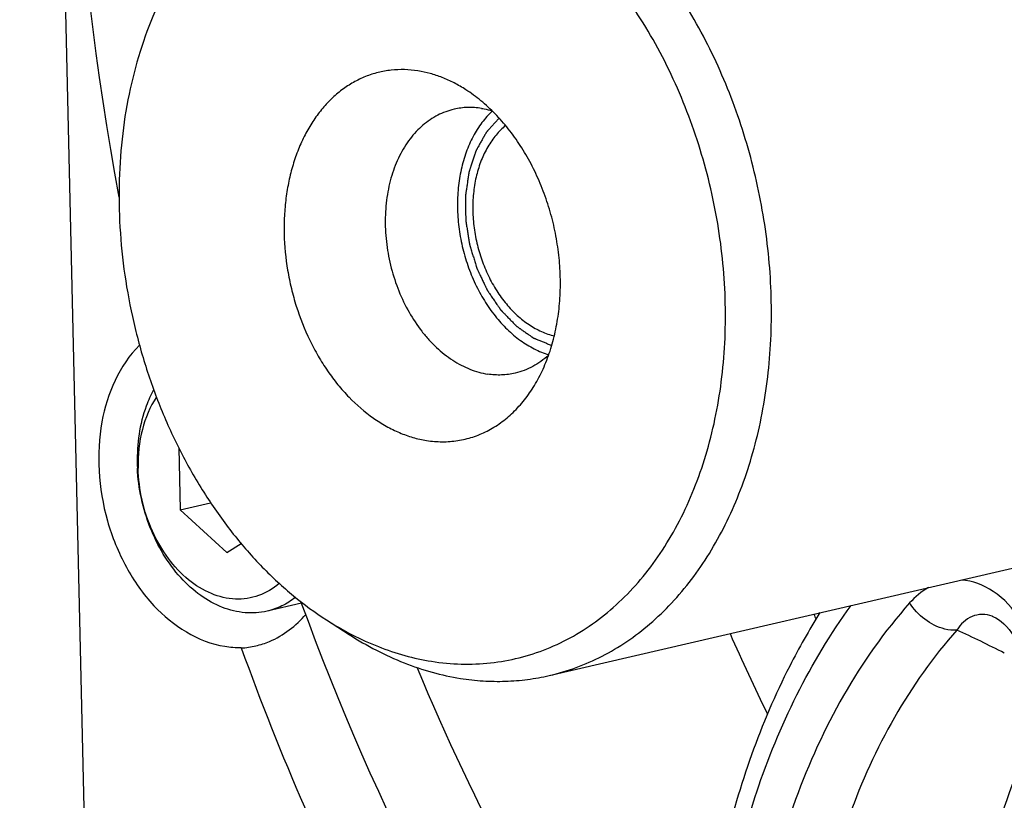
# Model space of a CAD drawing. Header units: millimetres. Extents: x 0 to 420, y 0 to 297.
# Tile 6 of 69: x 164.86 to 171.95, y 26.74 to 32.35. Entities that reach past the tile are written whole.
import ezdxf

# ---------------------------------------------------------------- set-up
doc = ezdxf.new("R2010")
doc.units = ezdxf.units.MM
doc.header["$LTSCALE"] = 23.1
doc.layers.add('COMPONENTS', color=7, linetype='CONTINUOUS')

msp = doc.modelspace()

# ---------------------------------------------------------------- linework, layer by layer
at = {"layer": 'COMPONENTS', "color": 7, "linetype": 'CONTINUOUS'}
for p, q in [((164.86088, 46.70767), (165.43193, 21.96202)), ((168.67391, 27.63417), (176.76068, 29.50775)), ((166.00608, 29.27181), (166.01637, 28.82554)), ((166.01637, 28.82554), (166.23572, 28.87635)), ((166.01637, 28.82554), (166.35211, 28.51863)), ((166.35211, 28.51863), (166.45532, 28.5832)), ((166.89073, 28.15491), (166.64199, 28.09728)), ((167.0694, 28.03447), (167.23323, 27.92921)), ((171.86333, 28.06049), (171.86323, 28.06053))]:
    msp.add_line(p, q, dxfattribs=at)
for points in [[(171.86323, 28.06053), (171.87092, 28.05747), (171.8882, 28.04909), (171.90658, 28.03796), (171.92571, 28.02394), (171.94509, 28.00711)], [(171.94509, 28.00711), (171.9644, 27.98757), (171.98326, 27.96552), (172.00121, 27.94142), (172.01405, 27.92206)]]:
    msp.add_lwpolyline(points, dxfattribs=at)
for centre, radius, start, end in [((166.99726, 29.18985), 1.29035, 181.324155, 182.789768), ((166.44022, 28.49407), 0.65794, 260.966021, 271.407226), ((166.4202, 28.45254), 0.62114, 273.353902, 283.069133)]:
    msp.add_arc(centre, radius, start, end, dxfattribs=at)
at = {"layer": 'COMPONENTS', "color": 9, "linetype": 'CONTINUOUS'}
for centre, radius, start, end in [((184.91787, 34.51804), 15.7204, 204.19424, 204.339666), ((184.81714, 34.47116), 16.21729, 203.765802, 206.027075), ((167.2794, 18.61235), 10.30277, 63.045513, 65.153829)]:
    msp.add_arc(centre, radius, start, end, dxfattribs=at)
at = {"layer": 'COMPONENTS', "color": 7, "linetype": 'CONTINUOUS'}
for points, knots in [([(165.59407, 38.40388), (165.4735, 37.82188), (165.10613, 35.39604), (165.23488, 32.90268), (165.57457, 31.07756)], [0, 0, 0, 0, 0.2425127, 1, 1, 1, 1]), ([(168.67391, 27.63417), (168.73942, 27.64935), (168.86917, 27.6881), (169.05609, 27.77034), (169.23418, 27.87609), (169.40194, 28.00444), (169.55806, 28.15431), (169.70131, 28.32446), (169.83059, 28.5135), (169.9449, 28.7199), (170.04336, 28.94202), (170.12522, 29.17808), (170.18985, 29.42622), (170.23674, 29.68447), (170.26554, 29.95078), (170.27603, 30.22304), (170.26812, 30.49911), (170.23307, 30.87007), (170.16186, 31.23843), (170.05605, 31.59742), (169.96002, 31.85964), (169.84811, 32.11265), (169.72121, 32.35448), (169.58031, 32.5832), (169.42653, 32.79698), (169.26104, 32.99417), (169.03006, 33.22929), (168.77801, 33.42987), (168.50956, 33.58738), (168.30662, 33.68085), (168.10083, 33.75055), (167.96117, 33.78111), (167.89165, 33.7921)], [0, 0, 0, 0, 0.0255273, 0.0512457, 0.0773363, 0.1039609, 0.1312554, 0.1593256, 0.1882451, 0.2180552, 0.2487668, 0.2803622, 0.312798, 0.3460086, 0.3799086, 0.4143968, 0.4493585, 0.4846687, 0.5557655, 0.5913137, 0.6266665, 0.6616907, 0.6962604, 0.7302589, 0.7635828, 0.7961439, 0.8278734, 0.8886161, 0.9176722, 0.9458704, 0.9732794, 1, 1, 1, 1]), ([(167.82635, 27.73628), (167.89696, 27.72512), (168.03864, 27.71184), (168.2507, 27.72029), (168.4581, 27.75726), (168.65868, 27.8224), (168.85044, 27.91502), (169.03146, 28.03416), (169.2, 28.17855), (169.35446, 28.34675), (169.4934, 28.53707), (169.61553, 28.74764), (169.71973, 28.97645), (169.80504, 29.22127), (169.87068, 29.47979), (169.91604, 29.74952), (169.9407, 30.02789), (169.94444, 30.31224), (169.92723, 30.59987), (169.88923, 30.88801), (169.83081, 31.17393), (169.75253, 31.45487), (169.65514, 31.72816), (169.53957, 31.99118), (169.40691, 32.24143), (169.25844, 32.47649), (169.09551, 32.69416), (168.86484, 32.95421), (168.60867, 33.17689), (168.33229, 33.3516), (168.12253, 33.45472), (167.90912, 33.53088), (167.76388, 33.56357), (167.69161, 33.57498)], [0, 0, 0, 0, 0.0265546, 0.0526831, 0.0786071, 0.1045613, 0.1307785, 0.1574745, 0.1848363, 0.2130129, 0.2421111, 0.2721942, 0.3032832, 0.3353607, 0.3683743, 0.4022414, 0.4368539, 0.4720826, 0.5077821, 0.5437945, 0.5799545, 0.6160927, 0.6520407, 0.6876345, 0.7227191, 0.7571527, 0.7908111, 0.8235923, 0.8861845, 0.9160124, 0.9448674, 0.9728241, 1, 1, 1, 1]), ([(165.98697, 32.70648), (165.93624, 32.6227), (165.84341, 32.44525), (165.73319, 32.16012), (165.65064, 31.85462), (165.59684, 31.53294), (165.57248, 31.19941), (165.57787, 30.85855), (165.61293, 30.51496), (165.67717, 30.17331), (165.76972, 29.83821), (165.88933, 29.51422), (166.03439, 29.20571), (166.20294, 28.91687), (166.39272, 28.65163), (166.60121, 28.41356), (166.82559, 28.20595), (166.987, 28.08741), (167.0694, 28.03447)], [0, 0, 0, 0, 0.0562663, 0.114733, 0.1752965, 0.2377546, 0.3018237, 0.3671563, 0.4333572, 0.5, 0.5666428, 0.6328437, 0.6981763, 0.7622454, 0.8247035, 0.885267, 0.9437337, 1, 1, 1, 1]), ([(167.72829, 31.98551), (167.69613, 31.9906), (167.63158, 31.99665), (167.53498, 31.9928), (167.4405, 31.97596), (167.34913, 31.94628), (167.26178, 31.90409), (167.17931, 31.84982), (167.10254, 31.78404), (167.03217, 31.70742), (166.96888, 31.62072), (166.91325, 31.5248), (166.86578, 31.42057), (166.82692, 31.30904), (166.79702, 31.19127), (166.77635, 31.0684), (166.76512, 30.94159), (166.76284, 30.76794), (166.77981, 30.59261), (166.81518, 30.41953), (166.86254, 30.24955), (166.92722, 30.08614), (167.00828, 29.93324), (167.07592, 29.82615), (167.15014, 29.727), (167.25522, 29.60854), (167.37191, 29.5071), (167.49782, 29.42751), (167.59337, 29.38053), (167.69059, 29.34584), (167.75675, 29.33095), (167.78967, 29.32575)], [0, 0, 0, 0, 0.026557, 0.052688, 0.0786144, 0.104571, 0.1307905, 0.157489, 0.1848533, 0.2130325, 0.2421334, 0.2722192, 0.3033111, 0.3353916, 0.3684082, 0.4022784, 0.4368941, 0.4721261, 0.5437987, 0.579962, 0.6161036, 0.6876058, 0.7226936, 0.7571304, 0.7907919, 0.8235761, 0.8861741, 0.9160046, 0.9448624, 0.9728216, 1, 1, 1, 1]), ([(168.07311, 31.84968), (168.04584, 31.8672), (167.99047, 31.89933), (167.90433, 31.93861), (167.81701, 31.96794), (167.75778, 31.98086), (167.72829, 31.98551)], [0, 0, 0, 0, 0.2606855, 0.5137955, 0.7599385, 1, 1, 1, 1]), ([(168.56621, 29.72138), (168.58931, 29.75955), (168.6316, 29.84038), (168.68181, 29.97027), (168.71942, 30.10944), (168.74393, 30.25598), (168.75502, 30.40792), (168.75256, 30.56319), (168.73659, 30.71971), (168.70733, 30.87535), (168.66517, 31.028), (168.61068, 31.17559), (168.5446, 31.31613), (168.46782, 31.4477), (168.38137, 31.56854), (168.28639, 31.67698), (168.18418, 31.77156), (168.11065, 31.82556), (168.07311, 31.84968)], [0, 0, 0, 0, 0.0562663, 0.114733, 0.1752965, 0.2377546, 0.3018237, 0.3671563, 0.4333572, 0.5, 0.5666428, 0.6328437, 0.6981763, 0.7622454, 0.8247035, 0.885267, 0.9437337, 1, 1, 1, 1]), ([(167.98762, 31.70943), (167.96734, 31.70473), (167.92718, 31.69274), (167.86932, 31.66728), (167.8142, 31.63455), (167.76227, 31.59482), (167.71395, 31.54843), (167.66961, 31.49577), (167.6296, 31.43725), (167.58175, 31.35085), (167.5447, 31.25573), (167.5184, 31.15475), (167.49886, 31.04716), (167.48889, 30.90695), (167.4996, 30.73584), (167.53253, 30.5655), (167.58664, 30.40125), (167.66026, 30.24819), (167.73685, 30.13263), (167.80588, 30.05038), (167.87738, 29.9776), (167.95539, 29.91552), (168.03849, 29.86677), (168.1013, 29.83784), (168.165, 29.81626), (168.20822, 29.8068), (168.22974, 29.8034)], [0, 0, 0, 0, 0.0255337, 0.0512587, 0.0773559, 0.1039872, 0.1312886, 0.1593659, 0.1882926, 0.2181103, 0.2803785, 0.3128226, 0.3460415, 0.4144059, 0.4846577, 0.5557724, 0.6266543, 0.6962268, 0.763523, 0.7960924, 0.82783, 0.888588, 0.9176514, 0.9458567, 0.9732727, 1, 1, 1, 1]), ([(168.18561, 31.71577), (168.16896, 31.7184), (168.1356, 31.72213), (168.08553, 31.72296), (168.03606, 31.71898), (168.00361, 31.71313), (167.98762, 31.70943)], [0, 0, 0, 0, 0.2539169, 0.5045141, 0.7528356, 1, 1, 1, 1]), ([(168.26337, 31.69661), (168.23613, 31.67105), (168.18502, 31.61337), (168.1221, 31.51323), (168.07232, 31.39963), (168.03668, 31.27505), (168.01588, 31.14211), (168.01032, 31.00365), (168.0201, 30.86258), (168.04501, 30.7219), (168.0845, 30.5846), (168.13776, 30.45361), (168.20364, 30.33169), (168.28078, 30.22145), (168.36757, 30.12523), (168.46224, 30.0451), (168.56279, 29.98283), (168.63405, 29.9535), (168.66976, 29.94252)], [0, 0, 0, 0, 0.0538426, 0.11039, 0.1697986, 0.2319745, 0.2966125, 0.3632401, 0.4312614, 0.4999998, 0.5687381, 0.6367595, 0.7033871, 0.7680252, 0.8302011, 0.8896098, 0.9461574, 1, 1, 1, 1]), ([(168.18561, 31.71577), (168.19196, 31.71477), (168.21755, 31.71027), (168.24282, 31.70401), (168.26154, 31.6984)], [0, 0, 0, 0, 0.2474633, 1, 1, 1, 1]), ([(168.35902, 31.5923), (168.34662, 31.58208), (168.32252, 31.56013), (168.27751, 31.5108), (168.22794, 31.43923), (168.18112, 31.34155), (168.14716, 31.23323), (168.12677, 31.1168), (168.1204, 30.99494), (168.12816, 30.87044), (168.14986, 30.74619), (168.18501, 30.62505), (168.23279, 30.50983), (168.29211, 30.40318), (168.36162, 30.30758), (168.43976, 30.22524), (168.52476, 30.1581), (168.60075, 30.11562), (168.66287, 30.09111), (168.69416, 30.082), (168.7098, 30.07827)], [0, 0, 0, 0, 0.0264144, 0.0534536, 0.1095839, 0.1687036, 0.2307727, 0.2954986, 0.3623885, 0.4308015, 0.5000002, 0.5691988, 0.6376118, 0.7045017, 0.7692275, 0.8312966, 0.8904163, 0.9465464, 0.9735856, 1, 1, 1, 1]), ([(165.72289, 30.01128), (165.57749, 29.8669), (165.44122, 29.54691), (165.41959, 29.10339), (165.47948, 28.74612), (165.61451, 28.4134), (165.8599, 28.05998), (166.14359, 27.87483), (166.33691, 27.84429)], [0, 0, 0, 0, 0.2345836, 0.3688452, 0.50786, 0.6454897, 0.7759366, 1, 1, 1, 1]), ([(168.66892, 29.94012), (168.65149, 29.92399), (168.61511, 29.8941), (168.55591, 29.85685), (168.49338, 29.82813), (168.44977, 29.81485), (168.42774, 29.80975)], [0, 0, 0, 0, 0.2570953, 0.508237, 0.7551976, 1, 1, 1, 1]), ([(168.42774, 29.80975), (168.41175, 29.80604), (168.3793, 29.80019), (168.32983, 29.79622), (168.27976, 29.79704), (168.2464, 29.80077), (168.22974, 29.8034)], [0, 0, 0, 0, 0.2471644, 0.4954859, 0.7460831, 1, 1, 1, 1]), ([(167.78967, 29.32575), (167.80852, 29.32277), (167.84624, 29.31823), (167.90289, 29.31578), (167.95908, 29.31773), (168.01462, 29.32408), (168.06932, 29.33481), (168.123, 29.34989), (168.17548, 29.36925), (168.22659, 29.39284), (168.27615, 29.42058), (168.324, 29.45238), (168.36999, 29.48812), (168.42913, 29.54132), (168.49762, 29.61744), (168.54447, 29.68548), (168.56621, 29.72138)], [0, 0, 0, 0, 0.0617254, 0.1227593, 0.183265, 0.2434167, 0.3033966, 0.3633906, 0.4235843, 0.484159, 0.5452875, 0.6071308, 0.6698354, 0.7335308, 0.8642435, 1, 1, 1, 1]), ([(165.82534, 29.69078), (165.80464, 29.65319), (165.72949, 29.48633), (165.70403, 29.29953), (165.70725, 29.16003)], [0, 0, 0, 0, 0.2352034, 1, 1, 1, 1]), ([(165.84486, 29.6386), (165.79824, 29.56781), (165.72909, 29.39975), (165.71148, 29.2204), (165.71363, 29.12723)], [0, 0, 0, 0, 0.4762899, 1, 1, 1, 1]), ([(166.64199, 28.09728), (166.59025, 28.08529), (166.4797, 28.07798), (166.31418, 28.11881), (166.15592, 28.20734), (165.95951, 28.38644), (165.77719, 28.69538), (165.71556, 28.98076), (165.70843, 29.12705)], [0, 0, 0, 0, 0.1023328, 0.209308, 0.3241555, 0.4480738, 0.717821, 1, 1, 1, 1]), ([(166.72996, 28.29637), (166.68632, 28.25897), (166.58606, 28.19884), (166.41077, 28.17324), (166.23234, 28.21617), (166.06574, 28.32042), (165.92147, 28.47628), (165.77012, 28.73867), (165.71722, 28.97178), (165.71363, 29.12723)], [0, 0, 0, 0, 0.1067279, 0.2112919, 0.3208672, 0.4404097, 0.5711977, 0.7112446, 1, 1, 1, 1]), ([(166.84622, 28.19617), (166.81591, 28.17245), (166.75102, 28.13147), (166.67862, 28.10577), (166.64199, 28.09728)], [0, 0, 0, 0, 0.5058589, 1, 1, 1, 1]), ([(166.88601, 28.16277), (167.42061, 26.68881), (168.80712, 23.97913), (170.93003, 21.76435), (172.10308, 20.93443)], [0, 0, 0, 0, 0.5217934, 1, 1, 1, 1]), ([(166.56065, 27.84749), (166.59468, 27.8554), (166.73161, 27.89953), (166.85053, 27.99194), (166.92086, 28.07442)], [0, 0, 0, 0, 0.2437304, 1, 1, 1, 1]), ([(170.62183, 28.08656), (170.54363, 27.96183), (170.24349, 27.42972), (170.0389, 26.84603), (169.93292, 26.39518)], [0, 0, 0, 0, 0.2411921, 1, 1, 1, 1]), ([(167.0694, 28.03447), (167.12928, 27.99599), (167.25082, 27.92548), (167.43991, 27.83925), (167.63159, 27.77485), (167.76161, 27.74651), (167.82635, 27.73628)], [0, 0, 0, 0, 0.2606855, 0.5137955, 0.7599385, 1, 1, 1, 1]), ([(167.23323, 27.92921), (167.29659, 27.8885), (167.42521, 27.81388), (167.6253, 27.72263), (167.82813, 27.65448), (167.96572, 27.62449), (168.03422, 27.61367)], [0, 0, 0, 0, 0.2606855, 0.5137955, 0.7599385, 1, 1, 1, 1]), ([(166.45654, 27.83246), (166.73596, 27.06034), (167.96434, 24.21091), (169.91443, 21.62851), (171.70737, 20.21294)], [0, 0, 0, 0, 0.2644094, 1, 1, 1, 1]), ([(167.72136, 27.68982), (168.13295, 26.70165), (169.11647, 24.85239), (171.06655, 22.53214), (173.34281, 20.87335), (175.05606, 20.27641), (175.89577, 20.14375)], [0, 0, 0, 0, 0.277595, 0.5389669, 0.7795447, 1, 1, 1, 1]), ([(168.03422, 27.61367), (168.08804, 27.60516), (168.19582, 27.59313), (168.35758, 27.59045), (168.51741, 27.6033), (168.62224, 27.6222), (168.67391, 27.63417)], [0, 0, 0, 0, 0.2539169, 0.5045141, 0.7528356, 1, 1, 1, 1])]:
    msp.add_open_spline(points, degree=3, knots=knots, dxfattribs=at)
at = {"layer": 'COMPONENTS', "color": 2, "linetype": 'CONTINUOUS'}
msp.add_open_spline([(168.3124, 31.64589), (168.30657, 31.63937), (168.29492, 31.62634), (168.28036, 31.61005), (168.26871, 31.59702), (168.25998, 31.58724), (168.25124, 31.57747), (168.2425, 31.5677), (168.23522, 31.55955), (168.23013, 31.55385), (168.22722, 31.55059), (168.22503, 31.54815), (168.22321, 31.54611), (168.22175, 31.54448), (168.22085, 31.54346), (168.22011, 31.54265), (168.21967, 31.54213), (168.21929, 31.54174), (168.21899, 31.54126), (168.2185, 31.54035), (168.21778, 31.53909), (168.21664, 31.53705), (168.21521, 31.5345), (168.21292, 31.53043), (168.21007, 31.52533), (168.20664, 31.51922), (168.20207, 31.51108), (168.19636, 31.50089), (168.1895, 31.48867), (168.18264, 31.47645), (168.17579, 31.46423), (168.16893, 31.452), (168.16322, 31.44182), (168.15865, 31.43367), (168.15522, 31.42756), (168.15237, 31.42247), (168.15008, 31.4184), (168.14865, 31.41585), (168.14751, 31.41381), (168.1468, 31.41253), (168.14629, 31.41165), (168.14602, 31.41113), (168.14584, 31.41051), (168.14558, 31.40976), (168.14499, 31.40795), (168.1441, 31.40525), (168.14291, 31.40163), (168.14171, 31.39802), (168.14013, 31.3932), (168.13735, 31.38477), (168.13338, 31.37273), (168.12861, 31.35828), (168.12384, 31.34383), (168.11908, 31.32938), (168.11431, 31.31493), (168.11034, 31.30289), (168.10716, 31.29326), (168.10478, 31.28604), (168.1024, 31.27881), (168.10041, 31.27279), (168.09882, 31.26797), (168.09783, 31.26496), (168.09704, 31.26255), (168.09644, 31.26075), (168.09595, 31.25924), (168.09559, 31.25819), (168.0954, 31.25758), (168.09523, 31.25715), (168.09518, 31.25665), (168.09508, 31.256), (168.09491, 31.25486), (168.09467, 31.25323), (168.09438, 31.25128), (168.09399, 31.24868), (168.09351, 31.24543), (168.09273, 31.24022), (168.09176, 31.23372), (168.0906, 31.22591), (168.08944, 31.21811), (168.08789, 31.2077), (168.08595, 31.19469), (168.08363, 31.17908), (168.0813, 31.16347), (168.07898, 31.14786), (168.07666, 31.13225), (168.07472, 31.11924), (168.07336, 31.11013), (168.07259, 31.10493), (168.07201, 31.10103), (168.07143, 31.09712), (168.07099, 31.09419), (168.0707, 31.09225), (168.07059, 31.09143), (168.07047, 31.09079), (168.07046, 31.0901), (168.07048, 31.08888), (168.07048, 31.08714), (168.07051, 31.08436), (168.07054, 31.08089), (168.07058, 31.07533), (168.07063, 31.06838), (168.0707, 31.06004), (168.07079, 31.04892), (168.0709, 31.03502), (168.07103, 31.01834), (168.0712, 30.9961), (168.07138, 30.97386), (168.07153, 30.95439), (168.07162, 30.94327), (168.07168, 30.93493), (168.07174, 30.92798), (168.07178, 30.92242), (168.07181, 30.91895), (168.07183, 30.91617), (168.07185, 30.91443), (168.07185, 30.91321), (168.07187, 30.91252), (168.072, 30.91183), (168.07212, 30.91097), (168.07245, 30.90891), (168.07293, 30.90581), (168.07357, 30.90168), (168.07422, 30.89755), (168.07508, 30.89205), (168.07658, 30.88241), (168.07873, 30.86864), (168.0813, 30.85213), (168.08388, 30.83561), (168.08646, 30.81909), (168.08903, 30.80257), (168.09118, 30.78881), (168.0929, 30.77779), (168.09419, 30.76953), (168.09547, 30.76128), (168.09655, 30.75439), (168.09741, 30.74889), (168.09794, 30.74545), (168.09837, 30.74269), (168.0987, 30.74063), (168.09896, 30.73891), (168.09919, 30.73753), (168.0993, 30.73649), (168.09966, 30.73548), (168.10006, 30.73413), (168.10059, 30.73243), (168.10122, 30.7304), (168.10205, 30.72769), (168.10309, 30.7243), (168.10476, 30.71888), (168.10685, 30.71211), (168.10935, 30.70398), (168.11186, 30.69585), (168.11519, 30.68501), (168.11937, 30.67146), (168.12437, 30.6552), (168.12938, 30.63894), (168.13439, 30.62268), (168.13939, 30.60642), (168.14357, 30.59288), (168.14649, 30.58339), (168.14816, 30.57797), (168.14941, 30.57391), (168.15066, 30.56984), (168.1516, 30.56679), (168.15222, 30.56476), (168.15249, 30.56392), (168.15268, 30.56323), (168.15296, 30.5626), (168.15349, 30.56153), (168.15422, 30.55998), (168.1554, 30.55752), (168.15687, 30.55443), (168.15922, 30.5495), (168.16217, 30.54333), (168.1657, 30.53593), (168.17041, 30.52607), (168.17866, 30.5088), (168.19044, 30.48414), (168.20222, 30.45947), (168.21046, 30.4422), (168.21518, 30.43234), (168.21871, 30.42494), (168.22165, 30.41877), (168.22401, 30.41384), (168.22548, 30.41076), (168.22666, 30.40829), (168.2274, 30.40675), (168.22791, 30.40566), (168.22822, 30.40506), (168.2286, 30.40453), (168.22906, 30.40384), (168.23018, 30.40222), (168.23185, 30.39977), (168.23408, 30.39651), (168.23631, 30.39325), (168.23928, 30.3889), (168.24448, 30.38129), (168.25191, 30.37042), (168.26082, 30.35738), (168.26974, 30.34434), (168.27866, 30.3313), (168.28757, 30.31825), (168.295, 30.30738), (168.30094, 30.29869), (168.3054, 30.29217), (168.30986, 30.28565), (168.31358, 30.28021), (168.31655, 30.27586), (168.3184, 30.27315), (168.31989, 30.27097), (168.321, 30.26934), (168.32194, 30.26799), (168.32258, 30.26703), (168.32296, 30.26649), (168.32322, 30.26606), (168.32357, 30.26574), (168.32401, 30.26528), (168.32478, 30.26449), (168.32588, 30.26335), (168.32721, 30.26198), (168.32898, 30.26016), (168.33119, 30.25788), (168.33472, 30.25423), (168.33914, 30.24967), (168.34445, 30.24421), (168.34975, 30.23874), (168.35682, 30.23145), (168.36566, 30.22233), (168.37626, 30.21139), (168.38687, 30.20046), (168.39747, 30.18952), (168.40808, 30.17858), (168.41692, 30.16947), (168.42311, 30.16309), (168.42664, 30.15944), (168.42929, 30.15671), (168.43194, 30.15397), (168.43393, 30.15192), (168.43526, 30.15055), (168.43581, 30.14999), (168.43625, 30.14951), (168.43672, 30.14915), (168.43756, 30.14858), (168.43876, 30.14774), (168.44068, 30.14641), (168.44308, 30.14473), (168.44692, 30.14206), (168.45171, 30.13871), (168.45747, 30.1347), (168.46514, 30.12935), (168.47474, 30.12266), (168.48625, 30.11464), (168.49776, 30.10661), (168.50928, 30.09859), (168.52079, 30.09057), (168.53038, 30.08388), (168.53806, 30.07853), (168.54382, 30.07452), (168.54861, 30.07117), (168.55245, 30.0685), (168.55485, 30.06683), (168.55677, 30.06549), (168.55797, 30.06466), (168.5588, 30.06406), (168.55929, 30.06375), (168.55981, 30.06356), (168.56046, 30.06328), (168.56201, 30.06266), (168.56433, 30.0617), (168.56743, 30.06043), (168.57053, 30.05916), (168.57467, 30.05747), (168.5819, 30.05451), (168.59224, 30.05027), (168.60464, 30.04519), (168.61704, 30.04012), (168.62944, 30.03504), (168.64598, 30.02827), (168.66665, 30.0198), (168.68319, 30.01303), (168.69145, 30.00965)], degree=3, knots=[0, 0, 0, 0, 0.015625, 0.03125, 0.0390625, 0.046875, 0.0546875, 0.0625, 0.0703125, 0.0742188, 0.0761719, 0.078125, 0.0800781, 0.0810547, 0.0820312, 0.0825195, 0.0830078, 0.083252, 0.0834961, 0.0839844, 0.0849609, 0.0859375, 0.0878906, 0.0898438, 0.09375, 0.0976562, 0.1015625, 0.109375, 0.1171875, 0.125, 0.1328125, 0.140625, 0.1484375, 0.1523438, 0.15625, 0.1601562, 0.1621094, 0.1640625, 0.1650391, 0.1660156, 0.1665039, 0.166748, 0.1669922, 0.1674805, 0.1679688, 0.1699219, 0.171875, 0.1738281, 0.1757812, 0.1796875, 0.1875, 0.1953125, 0.203125, 0.2109375, 0.21875, 0.2265625, 0.2304688, 0.234375, 0.2382812, 0.2421875, 0.2441406, 0.2460938, 0.2470703, 0.2480469, 0.2490234, 0.2495117, 0.2497559, 0.25, 0.2502441, 0.2504883, 0.2509766, 0.2519531, 0.2529297, 0.2539062, 0.2558594, 0.2578125, 0.2617188, 0.265625, 0.2695312, 0.2734375, 0.28125, 0.2890625, 0.296875, 0.3046875, 0.3125, 0.3203125, 0.3242188, 0.3261719, 0.328125, 0.3300781, 0.3320312, 0.3325195, 0.3330078, 0.333252, 0.3334961, 0.3339844, 0.3349609, 0.3359375, 0.3378906, 0.3398438, 0.34375, 0.3476562, 0.3515625, 0.359375, 0.3671875, 0.375, 0.390625, 0.3984375, 0.4023438, 0.40625, 0.4101562, 0.4121094, 0.4140625, 0.4150391, 0.4160156, 0.4165039, 0.416748, 0.4169922, 0.4174805, 0.4179688, 0.4199219, 0.421875, 0.4238281, 0.4257812, 0.4296875, 0.4375, 0.4453125, 0.453125, 0.4609375, 0.46875, 0.4765625, 0.4804688, 0.484375, 0.4882812, 0.4921875, 0.4941406, 0.4960938, 0.4970703, 0.4980469, 0.4990234, 0.4995117, 0.5, 0.5004883, 0.5009766, 0.5019531, 0.5029297, 0.5039062, 0.5058594, 0.5078125, 0.5117188, 0.515625, 0.5195312, 0.5234375, 0.53125, 0.5390625, 0.546875, 0.5546875, 0.5625, 0.5703125, 0.5742188, 0.5761719, 0.578125, 0.5800781, 0.5820312, 0.5825195, 0.5830078, 0.583252, 0.5834961, 0.5839844, 0.5849609, 0.5859375, 0.5878906, 0.5898438, 0.59375, 0.5976562, 0.6015625, 0.609375, 0.625, 0.640625, 0.6484375, 0.6523438, 0.65625, 0.6601562, 0.6621094, 0.6640625, 0.6650391, 0.6660156, 0.6665039, 0.666748, 0.6669922, 0.6674805, 0.6679688, 0.6699219, 0.671875, 0.6738281, 0.6757812, 0.6796875, 0.6875, 0.6953125, 0.703125, 0.7109375, 0.71875, 0.7265625, 0.7304688, 0.734375, 0.7382812, 0.7421875, 0.7441406, 0.7460938, 0.7470703, 0.7480469, 0.7490234, 0.7495117, 0.7497559, 0.75, 0.7502441, 0.7504883, 0.7509766, 0.7519531, 0.7529297, 0.7539062, 0.7558594, 0.7578125, 0.7617188, 0.765625, 0.7695312, 0.7734375, 0.78125, 0.7890625, 0.796875, 0.8046875, 0.8125, 0.8203125, 0.8242188, 0.8261719, 0.828125, 0.8300781, 0.8320312, 0.8325195, 0.8330078, 0.833252, 0.8334961, 0.8339844, 0.8349609, 0.8359375, 0.8378906, 0.8398438, 0.84375, 0.8476562, 0.8515625, 0.859375, 0.8671875, 0.875, 0.8828125, 0.890625, 0.8984375, 0.9023438, 0.90625, 0.9101562, 0.9121094, 0.9140625, 0.9150391, 0.9160156, 0.9165039, 0.916748, 0.9169922, 0.9174805, 0.9179688, 0.9199219, 0.921875, 0.9238281, 0.9257812, 0.9296875, 0.9375, 0.9453125, 0.953125, 0.9609375, 0.96875, 0.984375, 1, 1, 1, 1], dxfattribs=at)
at = {"layer": 'COMPONENTS', "color": 9, "linetype": 'CONTINUOUS'}
for points, knots in [([(172.06383, 28.03487), (172.0136, 28.11448), (171.89366, 28.24993), (171.7211, 28.31596), (171.64008, 28.32141)], [0, 0, 0, 0, 0.5368589, 1, 1, 1, 1]), ([(171.26794, 28.15633), (170.90502, 27.74927), (170.33166, 26.70848), (170.1324, 25.55211), (170.10753, 24.9425)], [0, 0, 0, 0, 0.4719751, 1, 1, 1, 1]), ([(171.60845, 27.96148), (171.5793, 27.95795), (171.44313, 27.97319), (171.32505, 28.06826), (171.26794, 28.15633)], [0, 0, 0, 0, 0.2185982, 1, 1, 1, 1]), ([(170.02101, 26.27928), (170.06197, 26.45354), (170.24591, 27.10834), (170.55051, 27.7333), (170.84678, 28.13773)], [0, 0, 0, 0, 0.2631155, 1, 1, 1, 1]), ([(171.86323, 28.06053), (171.81754, 28.07751), (171.70808, 28.07824), (171.63462, 28.00251), (171.60845, 27.96148)], [0, 0, 0, 0, 0.5004301, 1, 1, 1, 1]), ([(171.60845, 27.96148), (171.26571, 27.57706), (170.72423, 26.59414), (170.53604, 25.50207), (170.51256, 24.92636)], [0, 0, 0, 0, 0.4719751, 1, 1, 1, 1]), ([(171.68043, 25.21815), (171.69134, 25.42619), (171.7717, 26.20979), (172.01717, 26.98346), (172.30536, 27.48657)], [0, 0, 0, 0, 0.2643342, 1, 1, 1, 1])]:
    msp.add_open_spline(points, degree=3, knots=knots, dxfattribs=at)
msp.add_open_spline([(171.40309, 28.26653), (171.3524, 28.23809), (171.30662, 28.19972), (171.26794, 28.15633)], degree=3, dxfattribs=at)

doc.saveas('drawing.dxf')
